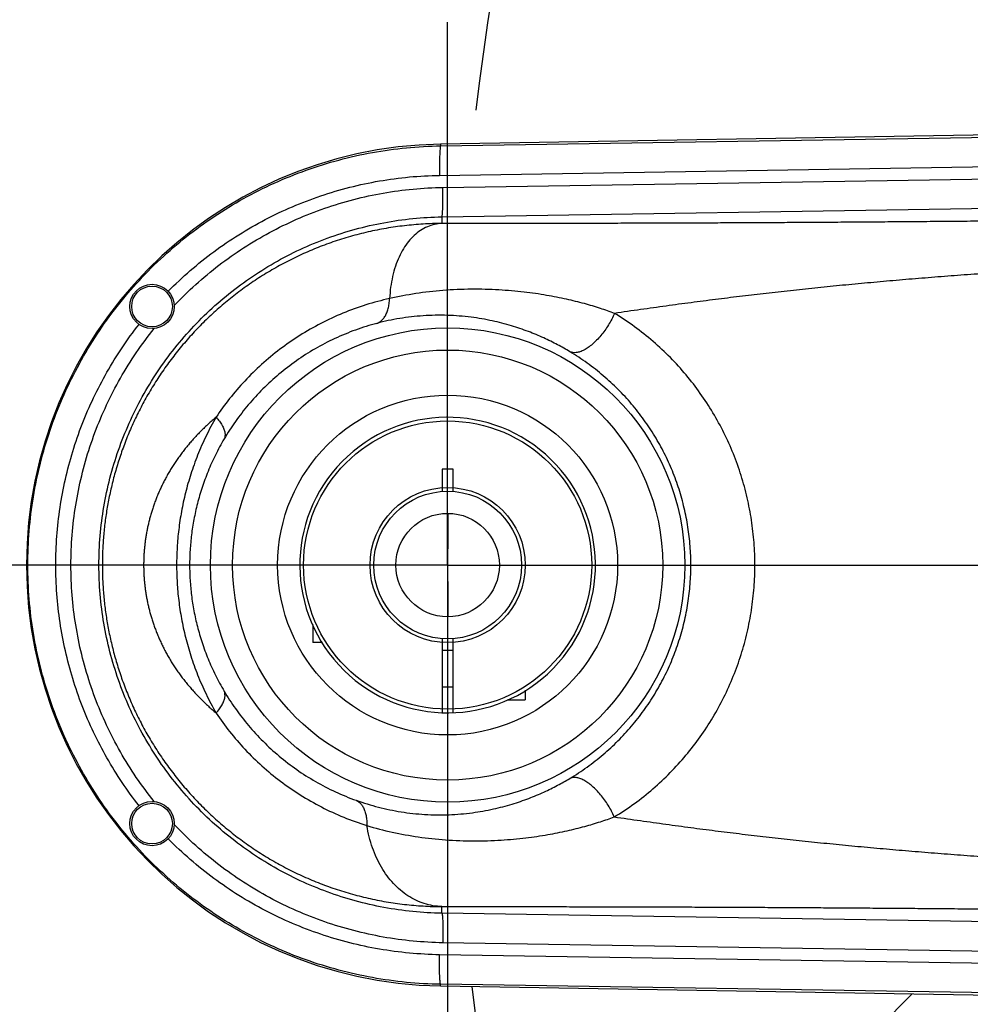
# Model space of a CAD drawing. Extents: x 0 to 594, y 0 to 420.
# Tile 4 of 67: x 22 to 43, y 287 to 309. Entities that reach past the tile are written whole.
import ezdxf

# ---------------------------------------------------------------- set-up
doc = ezdxf.new("R2010")
doc.units = 0
doc.header["$LTSCALE"] = 32.67
doc.linetypes.add('CENTER', pattern=[0.6, 0.375, -0.075, 0.075, -0.075])
doc.linetypes.add('PHANTOM', pattern=[0.8, 0.45, -0.05, 0.1, -0.05, 0.1, -0.05])
doc.layers.get('0').update_dxf_attribs({"linetype": 'CONTINUOUS'})
for name, color, linetype in [('CRV', 7, 'CONTINUOUS'), ('DEFAULT_1', 7, 'CENTER'), ('PARAM_DIM', 7, 'CONTINUOUS')]:
    doc.layers.add(name, color=color, linetype=linetype)
doc.styles.get("Standard").update_dxf_attribs({"font": 'txt', "width": 0.8})
doc.dimstyles.new('DIMSTYLE_8', dxfattribs={"dimtxt": 3.8, "dimasz": 1.8, "dimexe": 0.18, "dimexo": 0.0625, "dimgap": 0.09, "dimtad": 1, "dimlfac": 6, "dimtxsty": 'STANDARD', "dimblk": 'OPEN', "dimblk1": 'OPEN', "dimblk2": 'OPEN', "dimcen": 0.09, "dimazin": 3, "dimtp": 0.01, "dimtm": 0.01, "dimtfac": 1, "dimtofl": 0, "dimtmove": 0, "dimatfit": 3, "dimtolj": 1})

# ---------------------------------------------------------------- blocks, each defined once
blk = doc.blocks.new('_OPEN')
at = {"color": 0, "linetype": 'BYBLOCK'}
for p, q in [((0, 0), (-1, 0.342)), ((-1, -0.342), (0, 0)), ((-1, 0), (0, 0))]:
    blk.add_line(p, q, dxfattribs=at)
blk = doc.blocks.new('*D38')
at = {"layer": 'PARAM_DIM', "color": 2, "linetype": 'CONTINUOUS'}
blk.add_line((38.367, 262.954), (114.653, 296.493), dxfattribs=at)
at = {"layer": 'PARAM_DIM', "color": 2, "linetype": 'CONTINUOUS', "xscale": 1.8, "yscale": 1.8, "zscale": 1.8, "rotation": 203.732701}
blk.add_blockref('_OPEN', (38.367, 262.954), dxfattribs=at)

msp = doc.modelspace()

# ---------------------------------------------------------------- linework, layer by layer
at = {"color": 7, "linetype": 'CONTINUOUS'}
for p, q in [((81.14723, 306.82314), (31.16112, 305.98992)), ((31.19441, 298.66003), (31.19441, 298.15534)), ((31.44441, 298.66003), (31.19441, 298.66003)), ((31.44441, 298.15534), (31.44441, 298.66003)), ((28.27775, 295.15336), (28.27775, 294.74336)), ((31.19441, 294.83139), (31.19441, 293.16238)), ((31.44441, 293.16238), (31.44441, 294.83139)), ((28.49371, 294.74336), (28.27775, 294.74336)), ((31.19441, 294.5767), (31.44441, 294.5767)), ((31.19441, 293.74336), (31.44441, 293.74336)), ((33.06941, 293.66766), (33.06941, 293.4517)), ((32.65942, 293.4517), (33.06941, 293.4517)), ((31.16112, 286.99681), (81.14723, 286.16359))]:
    msp.add_line(p, q, dxfattribs=at)
at = {"color": 9, "linetype": 'CONTINUOUS'}
for p, q in [((31.16178, 305.95165), (55.82568, 306.34021)), ((31.16112, 305.98992), (31.16178, 305.95165)), ((31.13797, 305.28518), (54.1529, 305.64775)), ((31.21227, 305.01423), (54.24055, 305.37702)), ((31.18851, 304.34776), (55.77811, 304.73515)), ((31.18851, 304.34776), (31.19097, 304.19915)), ((31.18851, 288.63897), (31.19097, 288.78766)), ((55.77811, 288.25158), (31.18851, 288.63897)), ((54.24055, 287.60971), (31.21227, 287.9725)), ((54.1529, 287.33897), (31.13797, 287.70155)), ((31.16112, 286.99681), (31.16178, 287.03508)), ((55.82568, 286.64652), (31.16178, 287.03508))]:
    msp.add_line(p, q, dxfattribs=at)
at = {"color": 7, "linetype": 'CONTINUOUS'}
for centre, radius in [((24.65275, 302.3267), 0.5), ((24.65275, 302.3267), 0.45833), ((31.31941, 296.49336), 3.83333), ((31.31941, 296.49336), 3.24997), ((31.31941, 296.49336), 1.74997), ((31.31941, 296.49336), 1.66667), ((31.31941, 296.49336), 1.16667), ((24.65275, 290.66003), 0.5), ((24.65275, 290.66003), 0.45833)]:
    msp.add_circle(centre, radius, dxfattribs=at)
at = {"color": 9, "linetype": 'CONTINUOUS'}
for radius in [5.35018, 4.85049]:
    msp.add_circle((31.31941, 296.49336), radius, dxfattribs=at)
at = {"color": 7, "linetype": 'CONTINUOUS'}
for radius, start, end in [(9.49787, 90.954974, 269.045026), (3.33333, 315.729349, 315.416223)]:
    msp.add_arc((31.31941, 296.49336), radius, start, end, dxfattribs=at)
at = {"color": 9, "linetype": 'CONTINUOUS'}
for points, knots in [([(31.16178, 287.03508), (30.90364, 287.03916), (30.38745, 287.06849), (29.61958, 287.17566), (28.86301, 287.34529), (28.12292, 287.57622), (27.40424, 287.86689), (26.71181, 288.21534), (26.05026, 288.61921), (25.42402, 289.07577), (24.83727, 289.58195), (24.29394, 290.13434), (23.79764, 290.72922), (23.35167, 291.36261), (22.959, 292.03026), (22.62224, 292.72769), (22.34361, 293.45024), (22.12496, 294.19309), (21.96775, 294.95128), (21.873, 295.71974), (21.84135, 296.49337), (21.873, 297.26699), (21.96775, 298.03545), (22.12496, 298.79364), (22.34361, 299.53649), (22.62224, 300.25904), (22.959, 300.95647), (23.35167, 301.62412), (23.79764, 302.25751), (24.29394, 302.85239), (24.83728, 303.40478), (25.42402, 303.91096), (26.05026, 304.36752), (26.71181, 304.77139), (27.40424, 305.11984), (28.12292, 305.41051), (28.86302, 305.64144), (29.61958, 305.81107), (30.38745, 305.91824), (30.90364, 305.94757), (31.16178, 305.95165)], [0, 0, 0, 0, 0.0263347, 0.05266872, 0.07900219, 0.10533398, 0.13166364, 0.15799121, 0.18431604, 0.21063798, 0.23695674, 0.26327252, 0.28958509, 0.31589471, 0.34220137, 0.36850552, 0.39480731, 0.42110725, 0.44740566, 0.4737031, 0.50000001, 0.52629693, 0.55259437, 0.57889278, 0.60519272, 0.63149451, 0.65779866, 0.68410532, 0.71041494, 0.7367275, 0.76304328, 0.78936205, 0.81568399, 0.84200882, 0.86833639, 0.89466605, 0.92099783, 0.94733131, 0.97366533, 1, 1, 1, 1]), ([(31.16175, 305.95165), (31.15823, 305.95041), (31.15529, 305.93537), (31.15043, 305.91208), (31.14681, 305.87012), (31.14315, 305.81602), (31.14032, 305.74841), (31.13815, 305.66994), (31.13681, 305.58213), (31.13629, 305.48721), (31.13664, 305.38742), (31.13743, 305.31953), (31.13797, 305.28518)], [0, 0, 0, 0, 0.01674712, 0.05584814, 0.11730947, 0.19983969, 0.30152534, 0.41995768, 0.55231114, 0.69541857, 0.84585064, 1, 1, 1, 1]), ([(25.01728, 302.66892), (25.17692, 302.83073), (25.50901, 303.14218), (26.04181, 303.56929), (26.6063, 303.95393), (27.19898, 304.29366), (27.81629, 304.58643), (28.45449, 304.83045), (29.10975, 305.02425), (29.77811, 305.16663), (30.45547, 305.25674), (30.91045, 305.28159), (31.13797, 305.28518)], [0, 0, 0, 0, 0.09991643, 0.19989168, 0.29987826, 0.3998752, 0.49988162, 0.59989558, 0.69991731, 0.79994498, 0.899974, 1, 1, 1, 1]), ([(25.15237, 302.34621), (25.30808, 302.51101), (25.63288, 302.82836), (26.15635, 303.26389), (26.71287, 303.65626), (27.29882, 304.00295), (27.91084, 304.30195), (28.54539, 304.55141), (29.19814, 304.74944), (29.86382, 304.89451), (30.53648, 304.98571), (30.98743, 305.01069), (31.21227, 305.01423)], [0, 0, 0, 0, 0.10005067, 0.20013056, 0.30019172, 0.4002059, 0.50025235, 0.60044975, 0.70075787, 0.80094435, 0.90077077, 1, 1, 1, 1]), ([(31.18849, 304.34776), (31.19201, 304.349), (31.19496, 304.36404), (31.19981, 304.38733), (31.20343, 304.42929), (31.20709, 304.48339), (31.20992, 304.551), (31.21209, 304.62947), (31.21343, 304.71728), (31.21395, 304.8122), (31.2136, 304.91199), (31.21281, 304.97988), (31.21227, 305.01423)], [0, 0, 0, 0, 0.01674712, 0.05584814, 0.11730947, 0.19983969, 0.30152534, 0.41995768, 0.55231114, 0.69541857, 0.84585064, 1, 1, 1, 1]), ([(31.18851, 288.63897), (30.97015, 288.64239), (30.53214, 288.66755), (29.8793, 288.76027), (29.23422, 288.90802), (28.60324, 289.10976), (27.99186, 289.36373), (27.40453, 289.6679), (26.84497, 290.02023), (26.31689, 290.4184), (25.82413, 290.85955), (25.37027, 291.34043), (24.9585, 291.85762), (24.59166, 292.40749), (24.27231, 292.98617), (24.00271, 293.58956), (23.78474, 294.21338), (23.61992, 294.85324), (23.5094, 295.50465), (23.45395, 296.16301), (23.45394, 296.82369), (23.5094, 297.48206), (23.61992, 298.13346), (23.78474, 298.77333), (24.0027, 299.39715), (24.2723, 300.00054), (24.59164, 300.57922), (24.95848, 301.12909), (25.37025, 301.64628), (25.82411, 302.12716), (26.31687, 302.56831), (26.84495, 302.96649), (27.40451, 303.31882), (27.99184, 303.62299), (28.60321, 303.87696), (29.23419, 304.0787), (29.87928, 304.22646), (30.53213, 304.31918), (30.97015, 304.34434), (31.18851, 304.34776)], [0, 0, 0, 0, 0.02682394, 0.05381371, 0.08089942, 0.10801047, 0.13508288, 0.16211721, 0.18915361, 0.2162049, 0.24325424, 0.27029279, 0.29732546, 0.32435682, 0.35138588, 0.37841125, 0.4054336, 0.43245384, 0.45947281, 0.48649066, 0.51350828, 0.54052613, 0.5675451, 0.59456534, 0.62158768, 0.64861306, 0.67564211, 0.70267348, 0.72970615, 0.75674469, 0.78379402, 0.81084534, 0.83788178, 0.86491606, 0.89198835, 0.91909937, 0.9461853, 0.97317551, 1, 1, 1, 1]), ([(60.47219, 304.47494), (60.22763, 304.47086), (59.73987, 304.46279), (59.01045, 304.45092), (58.2856, 304.43933), (57.56566, 304.428), (56.85082, 304.41695), (56.14113, 304.40617), (55.43665, 304.39567), (54.73746, 304.38545), (54.04365, 304.37549), (53.35529, 304.36582), (52.67249, 304.35641), (51.99534, 304.34729), (51.32395, 304.33844), (50.65839, 304.32986), (49.99895, 304.32156), (49.34616, 304.31355), (48.70072, 304.30582), (48.0631, 304.29839), (47.43346, 304.29126), (46.81182, 304.28441), (46.19822, 304.27785), (45.59271, 304.27158), (44.99535, 304.26559), (44.40622, 304.25988), (43.82536, 304.25446), (43.25283, 304.24931), (42.68868, 304.24444), (42.13295, 304.23985), (41.58573, 304.23553), (41.04699, 304.23148), (40.51679, 304.2277), (39.9956, 304.22419), (39.48352, 304.22095), (38.97929, 304.21796), (38.47938, 304.21521), (37.97878, 304.21268), (37.47275, 304.21034), (36.95835, 304.20819), (36.4347, 304.20624), (35.90209, 304.20449), (35.36183, 304.20297), (34.81693, 304.20169), (34.27233, 304.20066), (33.73289, 304.19988), (33.20194, 304.19933), (32.68153, 304.19902), (32.17314, 304.1989), (31.67766, 304.19895), (31.35178, 304.19907), (31.19097, 304.19915)], [0, 0, 0, 0, 0.0250583, 0.0499776, 0.07473836, 0.09932819, 0.12374291, 0.14798223, 0.17204333, 0.19592388, 0.21962098, 0.24313136, 0.26645198, 0.28957978, 0.31251113, 0.33524151, 0.35777145, 0.38007533, 0.40212348, 0.42390049, 0.44540362, 0.466634, 0.48759026, 0.50827017, 0.52867132, 0.54879135, 0.56862889, 0.58818222, 0.60744896, 0.62642763, 0.64511762, 0.66351357, 0.68162225, 0.69943716, 0.71690998, 0.73408534, 0.75109654, 0.76812547, 0.78537208, 0.80293873, 0.82082619, 0.8390192, 0.85750434, 0.87617597, 0.89484324, 0.91329877, 0.93144073, 0.94923839, 0.96661472, 0.98352444, 1, 1, 1, 1]), ([(31.19097, 304.19915), (31.12024, 304.19879), (30.97901, 304.19612), (30.76768, 304.1863), (30.55734, 304.17071), (30.34813, 304.14943), (30.14021, 304.12252), (29.93372, 304.09006), (29.72882, 304.05212), (29.52565, 304.00878), (29.32438, 303.96014), (29.12514, 303.90628), (28.92805, 303.84728), (28.73323, 303.78326), (28.5408, 303.71428), (28.35088, 303.64047), (28.16359, 303.56192), (27.97904, 303.47873), (27.79735, 303.39102), (27.6186, 303.29889), (27.4429, 303.20245), (27.27033, 303.1018), (27.101, 302.99707), (26.93499, 302.88838), (26.77241, 302.77585), (26.61332, 302.6596), (26.45779, 302.53974), (26.30587, 302.41638), (26.15767, 302.28967), (26.01329, 302.15977), (25.87281, 302.02683), (25.73626, 301.89098), (25.60365, 301.75229), (25.47497, 301.61084), (25.35018, 301.46663), (25.22918, 301.31964), (25.11192, 301.16978), (24.99842, 301.0171), (24.88877, 300.86176), (24.78315, 300.70403), (24.68172, 300.54418), (24.58464, 300.38257), (24.49203, 300.21953), (24.40392, 300.05526), (24.32022, 299.88977), (24.24088, 299.72309), (24.16589, 299.55532), (24.09526, 299.38667), (24.02905, 299.21745), (23.96732, 299.04805), (23.9101, 298.8789), (23.85737, 298.7103), (23.80903, 298.54242), (23.76497, 298.37529), (23.72505, 298.20893), (23.68915, 298.04329), (23.65716, 297.87831), (23.62897, 297.71391), (23.60449, 297.55003), (23.58365, 297.38659), (23.56639, 297.22356), (23.55265, 297.06089), (23.54238, 296.8985), (23.53556, 296.7363), (23.53215, 296.57421), (23.53216, 296.41216), (23.53557, 296.25007), (23.5424, 296.08787), (23.55268, 295.92548), (23.56642, 295.7628), (23.5837, 295.59977), (23.60454, 295.43634), (23.62903, 295.27245), (23.65722, 295.10805), (23.68922, 294.94307), (23.72513, 294.77743), (23.76506, 294.61107), (23.80913, 294.44395), (23.85748, 294.27606), (23.91023, 294.10745), (23.96745, 293.9383), (24.02919, 293.7689), (24.09542, 293.59967), (24.16605, 293.43103), (24.24106, 293.26326), (24.32041, 293.09658), (24.40411, 292.93111), (24.49223, 292.76684), (24.58485, 292.6038), (24.68194, 292.44219), (24.78336, 292.28238), (24.88894, 292.12472), (24.9985, 291.96952), (25.1119, 291.81698), (25.22904, 291.66727), (25.34993, 291.52039), (25.47465, 291.37627), (25.60328, 291.23485), (25.73588, 291.09615), (25.87245, 290.96026), (26.01294, 290.8273), (26.15731, 290.69739), (26.30548, 290.57069), (26.45737, 290.44734), (26.61289, 290.32747), (26.77197, 290.21121), (26.93454, 290.09868), (27.10053, 289.98998), (27.26986, 289.88524), (27.44242, 289.78459), (27.61812, 289.68813), (27.79687, 289.59598), (27.97857, 289.50826), (28.16311, 289.42506), (28.35041, 289.34649), (28.54034, 289.27266), (28.73279, 289.20367), (28.92763, 289.13963), (29.12474, 289.08062), (29.32401, 289.02674), (29.52531, 288.97808), (29.7285, 288.93473), (29.93344, 288.89678), (30.13996, 288.86431), (30.34793, 288.83739), (30.55718, 288.81611), (30.76758, 288.80052), (30.97896, 288.79069), (31.12023, 288.78802), (31.19097, 288.78766)], [0, 0, 0, 0, 0.00879816, 0.01756956, 0.02631456, 0.03503339, 0.0437261, 0.05239269, 0.0610329, 0.06964613, 0.07823149, 0.08678892, 0.09531872, 0.10382116, 0.11229669, 0.12074546, 0.12916614, 0.13755886, 0.14592402, 0.15426172, 0.16257207, 0.17085515, 0.1791107, 0.18733803, 0.19553624, 0.20370521, 0.21184648, 0.21996116, 0.22804694, 0.23610007, 0.24411874, 0.25210452, 0.26005964, 0.26798653, 0.27589058, 0.283781, 0.29166818, 0.29955899, 0.30744545, 0.31531908, 0.32317203, 0.33099362, 0.33876929, 0.34649501, 0.35418164, 0.36183659, 0.36945754, 0.37704035, 0.38457938, 0.39206049, 0.39946672, 0.40679122, 0.41403412, 0.42119853, 0.42829009, 0.43531529, 0.44228098, 0.44919442, 0.45606294, 0.4628928, 0.46968873, 0.4764556, 0.48319998, 0.48992913, 0.49664945, 0.50336682, 0.51008717, 0.51681634, 0.52356074, 0.53032763, 0.5371236, 0.54395363, 0.55082232, 0.55773588, 0.56470158, 0.57172671, 0.57881823, 0.58598275, 0.59322609, 0.60055101, 0.60795767, 0.61543874, 0.62297801, 0.6305614, 0.63818244, 0.64583714, 0.65352327, 0.66124855, 0.66902486, 0.67684774, 0.68469963, 0.69256864, 0.70044865, 0.70833098, 0.71621064, 0.72409411, 0.73199322, 0.73991799, 0.7478738, 0.75586158, 0.76388175, 0.77193447, 0.78001864, 0.78813198, 0.79627302, 0.80444205, 0.81264002, 0.820867, 0.82912235, 0.83740546, 0.84571601, 0.85405398, 0.86241948, 0.87081263, 0.87923384, 0.88768317, 0.89615968, 0.90466304, 0.91319383, 0.92175238, 0.93033902, 0.93895374, 0.94759552, 0.95626359, 0.96495792, 0.97367868, 0.98242598, 0.99119972, 1, 1, 1, 1]), ([(31.19097, 304.19915), (31.13465, 304.19677), (31.02198, 304.18169), (30.85891, 304.12801), (30.70478, 304.04432), (30.56181, 303.93198), (30.43186, 303.79261), (30.31662, 303.62802), (30.21757, 303.44019), (30.13608, 303.2313), (30.07332, 303.0037), (30.03033, 302.75998), (30.01568, 302.59185), (30.01168, 302.50588)], [0, 0, 0, 0, 0.07485707, 0.14997141, 0.22679272, 0.30659812, 0.39040746, 0.47894985, 0.5726696, 0.67175422, 0.77617049, 0.88570096, 1, 1, 1, 1]), ([(60.48609, 303.64184), (60.23944, 303.6378), (59.74749, 303.62975), (59.01179, 303.61763), (58.28062, 303.60537), (57.55433, 303.59283), (56.83304, 303.57989), (56.11679, 303.56643), (55.40559, 303.55234), (54.69946, 303.53749), (53.99843, 303.52178), (53.30253, 303.50511), (52.6118, 303.48737), (51.92624, 303.46846), (51.24589, 303.44828), (50.57076, 303.42675), (49.901, 303.40378), (49.23706, 303.37928), (48.57953, 303.35322), (47.92884, 303.32552), (47.28511, 303.29614), (46.64828, 303.265), (46.0183, 303.23205), (45.39513, 303.19722), (44.77875, 303.16046), (44.16914, 303.12172), (43.56626, 303.08094), (42.97009, 303.03809), (42.38058, 302.9931), (41.7977, 302.94595), (41.22144, 302.89658), (40.6517, 302.84495), (40.08842, 302.79103), (39.53193, 302.7348), (38.98248, 302.67627), (38.43913, 302.61532), (37.89868, 302.55151), (37.35597, 302.48414), (36.80554, 302.41268), (36.24341, 302.33682), (35.6679, 302.25642), (35.27975, 302.20072), (35.08342, 302.17217)], [0, 0, 0, 0, 0.02906168, 0.05796377, 0.08668495, 0.11521193, 0.14354106, 0.17167358, 0.19960816, 0.22734422, 0.25488079, 0.28221666, 0.30935107, 0.33628346, 0.36301289, 0.38953723, 0.41586165, 0.44196283, 0.46780957, 0.49338549, 0.51868956, 0.54372662, 0.5684993, 0.59300896, 0.61725668, 0.64124355, 0.6649718, 0.68844351, 0.71165993, 0.7346231, 0.75733658, 0.77979802, 0.80201793, 0.82399994, 0.84569093, 0.86711476, 0.88841315, 0.90980281, 0.93154151, 0.95380342, 0.97662737, 1, 1, 1, 1]), ([(35.08337, 302.17217), (34.97819, 302.21151), (34.75326, 302.28956), (34.39229, 302.39662), (33.98766, 302.49636), (33.53429, 302.58522), (33.02631, 302.65807), (32.45979, 302.70728), (31.84854, 302.72241), (31.22146, 302.69542), (30.60576, 302.62508), (30.20669, 302.55009), (30.01168, 302.50588)], [0, 0, 0, 0, 0.06542731, 0.1386558, 0.21928314, 0.30813331, 0.40770872, 0.51812554, 0.63924142, 0.76368228, 0.88350011, 1, 1, 1, 1]), ([(30.01155, 302.50607), (29.83131, 302.46618), (29.47458, 302.37079), (28.95507, 302.18222), (28.45592, 301.95038), (27.98137, 301.67797), (27.53514, 301.36818), (27.12058, 301.02471), (26.74058, 300.65176), (26.39764, 300.25421), (26.19285, 299.97348), (26.09715, 299.83054)], [0, 0, 0, 0, 0.11401803, 0.22773312, 0.34095301, 0.45352438, 0.56527835, 0.67606694, 0.78565019, 0.89375149, 1, 1, 1, 1]), ([(29.72608, 301.94652), (29.74929, 301.95474), (29.79498, 301.97821), (29.85486, 302.03079), (29.90625, 302.09982), (29.94838, 302.18377), (29.98065, 302.28105), (30.00251, 302.38989), (30.00965, 302.46641), (30.01155, 302.50607)], [0, 0, 0, 0, 0.11146023, 0.22946414, 0.35774883, 0.4985686, 0.65281494, 0.82028177, 1, 1, 1, 1]), ([(34.07834, 301.30514), (33.98685, 301.36016), (33.79261, 301.46992), (33.48031, 301.62352), (33.13325, 301.76813), (32.74675, 301.8993), (32.31495, 302.01085), (31.83312, 302.09375), (31.31105, 302.13534), (30.77215, 302.1259), (30.2398, 302.06444), (29.89479, 301.99087), (29.72608, 301.94652)], [0, 0, 0, 0, 0.07089286, 0.14807476, 0.23097749, 0.32039521, 0.41888697, 0.52683463, 0.64465585, 0.7661471, 0.88416152, 1, 1, 1, 1]), ([(35.08349, 302.17213), (35.0636, 302.12722), (35.02027, 302.0382), (34.94634, 301.90931), (34.86427, 301.78619), (34.77588, 301.67155), (34.68312, 301.56792), (34.58803, 301.47757), (34.49268, 301.40244), (34.39908, 301.34414), (34.30913, 301.30389), (34.22443, 301.28268), (34.14651, 301.28141), (34.09909, 301.29506), (34.07833, 301.30513)], [0, 0, 0, 0, 0.10350608, 0.20842882, 0.31290632, 0.41509282, 0.51322767, 0.60570882, 0.69117676, 0.76861936, 0.83751557, 0.8980457, 0.95138602, 1, 1, 1, 1]), ([(38.249, 296.49336), (38.249, 296.66191), (38.23626, 297.00107), (38.1785, 297.50919), (38.08132, 298.01554), (37.94485, 298.51521), (37.76984, 299.00367), (37.55734, 299.47745), (37.30807, 299.93426), (37.02258, 300.37199), (36.70171, 300.78796), (36.34652, 301.17942), (35.95801, 301.54373), (35.53728, 301.87816), (35.23776, 302.07817), (35.08342, 302.17217)], [0, 0, 0, 0, 0.07444377, 0.14974519, 0.22566654, 0.30194803, 0.37830323, 0.45460954, 0.53106998, 0.60791973, 0.68519991, 0.76286677, 0.84113882, 0.92018242, 1, 1, 1, 1]), ([(24.35934, 291.06489), (24.2256, 291.23531), (23.97057, 291.58623), (23.62804, 292.13933), (23.32727, 292.71628), (23.06998, 293.31382), (22.85754, 293.92868), (22.69111, 294.55752), (22.57158, 295.1969), (22.4996, 295.84334), (22.47556, 296.49332), (22.49959, 297.1433), (22.57157, 297.78975), (22.69109, 298.42914), (22.85752, 299.05798), (23.06996, 299.67286), (23.32726, 300.27041), (23.62803, 300.84737), (23.97057, 301.40049), (24.22559, 301.75142), (24.35934, 301.92184)], [0, 0, 0, 0, 0.05555226, 0.11112199, 0.16668637, 0.22224585, 0.27780113, 0.33335295, 0.38890214, 0.4444496, 0.49999622, 0.55554295, 0.61109074, 0.66664047, 0.72219306, 0.77774932, 0.83331001, 0.88887583, 0.94444666, 1, 1, 1, 1]), ([(29.72608, 301.94652), (29.5628, 301.90347), (29.24027, 301.80285), (28.77283, 301.60983), (28.32617, 301.37709), (27.90435, 301.10753), (27.51086, 300.8045), (27.14888, 300.47197), (26.8211, 300.11445), (26.52981, 299.73723), (26.35869, 299.47299), (26.27962, 299.33916)], [0, 0, 0, 0, 0.11431379, 0.22836566, 0.34192875, 0.45482082, 0.56682194, 0.6777151, 0.78716504, 0.89477146, 1, 1, 1, 1]), ([(24.70173, 291.15763), (24.56015, 291.33393), (24.29093, 291.69798), (23.93192, 292.27427), (23.61989, 292.87727), (23.35683, 293.50309), (23.14438, 294.14778), (22.98386, 294.80728), (22.87629, 295.47741), (22.82234, 296.15395), (22.82233, 296.83264), (22.87628, 297.50919), (22.98384, 298.17933), (23.14434, 298.83884), (23.35679, 299.48355), (23.61985, 300.10939), (23.9319, 300.71241), (24.29092, 301.28873), (24.56015, 301.65279), (24.70173, 301.8291)], [0, 0, 0, 0, 0.05884168, 0.11767975, 0.17651154, 0.23533583, 0.2941541, 0.35296837, 0.41177991, 0.47058951, 0.52939864, 0.58820857, 0.6470208, 0.70583606, 0.76465567, 0.82348162, 0.88231557, 0.94115584, 1, 1, 1, 1]), ([(36.80487, 296.49336), (36.80487, 296.63594), (36.79391, 296.92288), (36.74421, 297.35275), (36.66062, 297.78118), (36.54319, 298.20404), (36.3926, 298.61749), (36.2097, 299.01866), (35.99512, 299.4056), (35.74931, 299.77656), (35.47295, 300.12928), (35.16695, 300.46143), (34.83213, 300.77081), (34.46942, 301.05507), (34.21134, 301.22514), (34.07834, 301.30514)], [0, 0, 0, 0, 0.07398666, 0.14883996, 0.22434832, 0.30027258, 0.37634531, 0.45245983, 0.5288328, 0.60571236, 0.68315086, 0.76111285, 0.8398248, 0.91945788, 1, 1, 1, 1]), ([(26.09715, 299.83055), (26.06727, 299.80519), (26.00833, 299.75411), (25.922, 299.67602), (25.83816, 299.59689), (25.7568, 299.51671), (25.67786, 299.4355), (25.60131, 299.35321), (25.52705, 299.2698), (25.45501, 299.1852), (25.38515, 299.0993), (25.31755, 299.01199), (25.25243, 298.92325), (25.18978, 298.83326), (25.12973, 298.7422), (25.07235, 298.65027), (25.01769, 298.55759), (24.96571, 298.4642), (24.91637, 298.37012), (24.86966, 298.27538), (24.82558, 298.18008), (24.78416, 298.08437), (24.74543, 297.98846), (24.70944, 297.8926), (24.67617, 297.79697), (24.64559, 297.7017), (24.61762, 297.60684), (24.5922, 297.5124), (24.56924, 297.41837), (24.54868, 297.32471), (24.53045, 297.23139), (24.5145, 297.13837), (24.50077, 297.0456), (24.48923, 296.95307), (24.47984, 296.86075), (24.47257, 296.7686), (24.46739, 296.67658), (24.4643, 296.58465), (24.46328, 296.49275), (24.46433, 296.40085), (24.46745, 296.30892), (24.47265, 296.2169), (24.47995, 296.12475), (24.48937, 296.03243), (24.50094, 295.93989), (24.5147, 295.84712), (24.53068, 295.7541), (24.54894, 295.66077), (24.56953, 295.56711), (24.59252, 295.47307), (24.61797, 295.37863), (24.64597, 295.28377), (24.67659, 295.18849), (24.7099, 295.09286), (24.74593, 294.99698), (24.7847, 294.90107), (24.82615, 294.80537), (24.87027, 294.71007), (24.91702, 294.61534), (24.96639, 294.52127), (25.0184, 294.42791), (25.07309, 294.33523), (25.13053, 294.24331), (25.19057, 294.15224), (25.2533, 294.06233), (25.31837, 293.97363), (25.38593, 293.8864), (25.45581, 293.80061), (25.52772, 293.71597), (25.60196, 293.63258), (25.6785, 293.55026), (25.75743, 293.46898), (25.83884, 293.38872), (25.92272, 293.30949), (26.0091, 293.2313), (26.06807, 293.18016), (26.09796, 293.15478)], [0, 0, 0, 0, 0.01531082, 0.03046618, 0.04547458, 0.06034536, 0.07508795, 0.0897158, 0.10424893, 0.11871067, 0.1331242, 0.14750161, 0.16183947, 0.1761221, 0.19033332, 0.20444869, 0.21845446, 0.23236384, 0.24619585, 0.25995241, 0.2736269, 0.28721189, 0.30068914, 0.3140294, 0.32721374, 0.34024034, 0.35311424, 0.36584486, 0.37844438, 0.39092557, 0.40330182, 0.415587, 0.42779399, 0.43993299, 0.45201275, 0.4640441, 0.47604038, 0.48801441, 0.49997747, 0.51194061, 0.52391487, 0.53591152, 0.54794336, 0.56002374, 0.57216366, 0.58437184, 0.59665819, 0.60903568, 0.62151804, 0.63411884, 0.64685103, 0.65972695, 0.67275631, 0.68594307, 0.69928561, 0.71276471, 0.72635149, 0.74002744, 0.75378492, 0.76761745, 0.78152606, 0.7955323, 0.80965174, 0.82386658, 0.83814444, 0.85247418, 0.86684026, 0.88124135, 0.89569734, 0.91022626, 0.92485447, 0.93960437, 0.95448728, 0.96951014, 0.98467893, 1, 1, 1, 1]), ([(26.09715, 299.83055), (26.01632, 299.69007), (25.86744, 299.40798), (25.67821, 298.97714), (25.52441, 298.54865), (25.40355, 298.12467), (25.31321, 297.70688), (25.25105, 297.29619), (25.21494, 296.89252), (25.20706, 296.62555), (25.20705, 296.49336)], [0, 0, 0, 0, 0.13920737, 0.27368149, 0.40386214, 0.5299248, 0.65208957, 0.77075117, 0.88646625, 1, 1, 1, 1]), ([(26.09716, 299.83056), (26.12408, 299.80057), (26.1729, 299.74128), (26.23286, 299.65012), (26.27491, 299.56272), (26.29805, 299.48061), (26.30139, 299.40517), (26.28907, 299.35917), (26.27962, 299.33916)], [0, 0, 0, 0, 0.21952928, 0.4177203, 0.59309713, 0.74600765, 0.87945467, 1, 1, 1, 1]), ([(26.27962, 299.33916), (26.20899, 299.21962), (26.07886, 298.97948), (25.91331, 298.61231), (25.77871, 298.24699), (25.67292, 297.88537), (25.59382, 297.52896), (25.53939, 297.17852), (25.50777, 296.83403), (25.50087, 296.60617), (25.50086, 296.49336)], [0, 0, 0, 0, 0.1395362, 0.27418937, 0.40443563, 0.53047486, 0.65255005, 0.77107674, 0.88663, 1, 1, 1, 1]), ([(25.20705, 296.49336), (25.20706, 296.36113), (25.21495, 296.09406), (25.25108, 295.69024), (25.31329, 295.2794), (25.40369, 294.86147), (25.52465, 294.43731), (25.6786, 294.00861), (25.86801, 293.57755), (26.01704, 293.29532), (26.09796, 293.15478)], [0, 0, 0, 0, 0.1135234, 0.22922915, 0.34787632, 0.47002819, 0.59608634, 0.72627709, 0.86077559, 1, 1, 1, 1]), ([(25.50086, 296.49336), (25.50087, 296.38052), (25.50778, 296.15258), (25.53942, 295.80796), (25.59389, 295.4574), (25.67304, 295.10085), (25.77892, 294.73908), (25.91364, 294.37358), (26.07936, 294.00623), (26.20962, 293.76597), (26.28032, 293.64638)], [0, 0, 0, 0, 0.11335728, 0.22890179, 0.34741517, 0.46947861, 0.59551443, 0.72577183, 0.86045041, 1, 1, 1, 1]), ([(34.07418, 291.6791), (34.20737, 291.75905), (34.46582, 291.92906), (34.82908, 292.21332), (35.16441, 292.52275), (35.47089, 292.85501), (35.74765, 293.20786), (35.99384, 293.579), (36.20874, 293.96614), (36.39191, 294.36753), (36.54273, 294.78123), (36.66035, 295.20438), (36.7441, 295.63316), (36.79388, 296.06343), (36.80487, 296.35065), (36.80487, 296.49336)], [0, 0, 0, 0, 0.0805459, 0.16018415, 0.23890773, 0.3168693, 0.39430575, 0.471183, 0.54754979, 0.6236513, 0.69971194, 0.77563057, 0.85114065, 0.92600194, 1, 1, 1, 1]), ([(35.07861, 290.81163), (35.23316, 290.90557), (35.5331, 291.10552), (35.95447, 291.43992), (36.34357, 291.8043), (36.69931, 292.19588), (37.02066, 292.61202), (37.30658, 293.04996), (37.55622, 293.507), (37.76904, 293.98105), (37.94431, 294.46979), (38.08102, 294.96982), (38.17836, 295.47659), (38.23623, 295.98517), (38.249, 296.32466), (38.249, 296.49336)], [0, 0, 0, 0, 0.07981907, 0.15886718, 0.2371504, 0.31481664, 0.39209481, 0.46894251, 0.54539719, 0.62169109, 0.69803498, 0.7743118, 0.85023592, 0.92554599, 1, 1, 1, 1]), ([(26.09796, 293.15478), (26.12488, 293.18478), (26.1737, 293.2441), (26.23365, 293.33529), (26.27568, 293.42274), (26.29881, 293.50488), (26.30212, 293.58035), (26.28978, 293.62637), (26.28032, 293.64638)], [0, 0, 0, 0, 0.21951453, 0.41769688, 0.59307107, 0.74598499, 0.87944114, 1, 1, 1, 1]), ([(26.28032, 293.64638), (26.35969, 293.51212), (26.53151, 293.24702), (26.8241, 292.86865), (27.15342, 292.51016), (27.51717, 292.17687), (27.91262, 291.87336), (28.33658, 291.6036), (28.78545, 291.37101), (29.09826, 291.24282), (29.25747, 291.18574)], [0, 0, 0, 0, 0.11877686, 0.2402531, 0.36382755, 0.48902932, 0.61548998, 0.74296293, 0.8712024, 1, 1, 1, 1]), ([(26.09796, 293.15478), (26.19411, 293.01123), (26.39991, 292.72932), (26.74471, 292.3302), (27.12689, 291.95593), (27.54394, 291.61145), (27.99289, 291.30103), (28.47037, 291.02841), (28.97253, 290.79682), (29.32048, 290.67176), (29.49712, 290.61684)], [0, 0, 0, 0, 0.11988284, 0.24187967, 0.36556618, 0.49061228, 0.61675667, 0.74383085, 0.87164572, 1, 1, 1, 1]), ([(29.25747, 291.18574), (29.42176, 291.12672), (29.75579, 291.02407), (30.2726, 290.91706), (30.80626, 290.85869), (31.34453, 290.85264), (31.86372, 290.89709), (32.33943, 290.9814), (32.76446, 291.09297), (33.14415, 291.2229), (33.48527, 291.36561), (33.79276, 291.51702), (33.984, 291.62496), (34.07418, 291.6791)], [0, 0, 0, 0, 0.10466781, 0.20916046, 0.31600357, 0.42605339, 0.53139213, 0.62797484, 0.71537323, 0.79461077, 0.8684033, 0.93693301, 1, 1, 1, 1]), ([(35.07868, 290.81167), (35.05882, 290.85659), (35.01557, 290.94563), (34.94175, 291.07455), (34.85978, 291.19771), (34.77148, 291.31238), (34.67881, 291.41604), (34.5838, 291.50643), (34.48851, 291.58159), (34.39495, 291.63994), (34.30502, 291.68022), (34.22033, 291.70147), (34.1424, 291.70278), (34.09495, 291.68916), (34.07418, 291.6791)], [0, 0, 0, 0, 0.10350499, 0.20842205, 0.31289054, 0.41506619, 0.51318987, 0.60566113, 0.69112213, 0.76856234, 0.83746225, 0.89800331, 0.95136202, 1, 1, 1, 1]), ([(29.25747, 291.18574), (29.27957, 291.17569), (29.32248, 291.1489), (29.37712, 291.09262), (29.42232, 291.02109), (29.45748, 290.93581), (29.48219, 290.83831), (29.49612, 290.73006), (29.49797, 290.65447), (29.49719, 290.61529)], [0, 0, 0, 0, 0.11173464, 0.22988419, 0.35813952, 0.49875428, 0.65265334, 0.81968521, 1, 1, 1, 1]), ([(29.49735, 290.61525), (29.68613, 290.55883), (30.07036, 290.45984), (30.6635, 290.3527), (31.27928, 290.28646), (31.90359, 290.26351), (32.50869, 290.28182), (33.06498, 290.33262), (33.56226, 290.40565), (34.00525, 290.49353), (34.40099, 290.59161), (34.75481, 290.69672), (34.97529, 290.77312), (35.07856, 290.81164)], [0, 0, 0, 0, 0.10414281, 0.20949041, 0.31832602, 0.43122241, 0.53942952, 0.63808833, 0.72631704, 0.8049723, 0.876711, 0.94174261, 1, 1, 1, 1]), ([(35.07861, 290.81163), (35.27499, 290.7831), (35.66304, 290.72746), (36.23814, 290.64721), (36.79968, 290.57153), (37.34968, 290.50023), (37.89225, 290.433), (38.4328, 290.3693), (38.9763, 290.30846), (39.5259, 290.25002), (40.08251, 290.1939), (40.64593, 290.14007), (41.21587, 290.08854), (41.79232, 290.03926), (42.37542, 289.9922), (42.96513, 289.9473), (43.56151, 289.90453), (44.1646, 289.86384), (44.77441, 289.82518), (45.39099, 289.7885), (46.01436, 289.75375), (46.64456, 289.72087), (47.28163, 289.68981), (47.9256, 289.66049), (48.57644, 289.63287), (49.23401, 289.60688), (49.89798, 289.58245), (50.56782, 289.55954), (51.24312, 289.53807), (51.92365, 289.51794), (52.60939, 289.49908), (53.30032, 289.48139), (53.9964, 289.46476), (54.69762, 289.44909), (55.40395, 289.43428), (56.11536, 289.42021), (56.83181, 289.40678), (57.55329, 289.39386), (58.27981, 289.38134), (59.01123, 289.36909), (59.74722, 289.35697), (60.23935, 289.34893), (60.48608, 289.34488)], [0, 0, 0, 0, 0.02337477, 0.04617418, 0.06839732, 0.09011565, 0.1114992, 0.13279436, 0.15422663, 0.17591664, 0.19789497, 0.22012171, 0.24258287, 0.26530129, 0.28826857, 0.31148786, 0.33496318, 0.35869558, 0.38268599, 0.4069365, 0.43144931, 0.45622589, 0.48126806, 0.50657829, 0.53215646, 0.55799855, 0.58409293, 0.61041701, 0.63694423, 0.66367569, 0.69061052, 0.71774743, 0.74508574, 0.77262478, 0.80036368, 0.82830135, 0.856437, 0.88476842, 0.91329718, 0.94202498, 0.97093414, 1, 1, 1, 1]), ([(31.21227, 287.9725), (30.98744, 287.97604), (30.5365, 288.00102), (29.86385, 288.09222), (29.19817, 288.23728), (28.54541, 288.43531), (27.91087, 288.68476), (27.29885, 288.98377), (26.71288, 289.33046), (26.15635, 289.72284), (25.63287, 290.15837), (25.30808, 290.47572), (25.15237, 290.64052)], [0, 0, 0, 0, 0.09922583, 0.19905083, 0.29923704, 0.39954668, 0.49974354, 0.59978858, 0.69980536, 0.79987036, 0.89995031, 1, 1, 1, 1]), ([(31.19097, 288.78766), (31.12345, 288.78991), (30.9887, 288.80358), (30.79117, 288.85191), (30.60097, 288.92745), (30.42009, 289.0294), (30.25033, 289.15663), (30.09335, 289.3078), (29.95065, 289.48136), (29.82359, 289.67553), (29.71336, 289.8884), (29.62102, 290.11788), (29.54739, 290.36193), (29.51175, 290.53068), (29.49712, 290.61684)], [0, 0, 0, 0, 0.07501905, 0.14983004, 0.22512369, 0.3015571, 0.3797124, 0.46006835, 0.54298203, 0.62868244, 0.71727345, 0.80874029, 0.90295825, 1, 1, 1, 1]), ([(31.13797, 287.70155), (30.91045, 287.70514), (30.45547, 287.72999), (29.77811, 287.8201), (29.10975, 287.96248), (28.4545, 288.15627), (27.81629, 288.4003), (27.19899, 288.69307), (26.60631, 289.0328), (26.04181, 289.41744), (25.50901, 289.84455), (25.17692, 290.156), (25.01728, 290.31781)], [0, 0, 0, 0, 0.10002609, 0.20005491, 0.3000824, 0.40010402, 0.50011792, 0.60012435, 0.70012134, 0.80010803, 0.9000834, 1, 1, 1, 1]), ([(31.19097, 288.78766), (31.35187, 288.78774), (31.67786, 288.78787), (32.1735, 288.78792), (32.68204, 288.7878), (33.20272, 288.78748), (33.73381, 288.78694), (34.27285, 288.78616), (34.81644, 288.78512), (35.36015, 288.78384), (35.89973, 288.78232), (36.43203, 288.78058), (36.9553, 288.77863), (37.46911, 288.77648), (37.97462, 288.77414), (38.47498, 288.7716), (38.97495, 288.76885), (39.47933, 288.76586), (39.99158, 288.76262), (40.51292, 288.7591), (41.04325, 288.75532), (41.58219, 288.75127), (42.1296, 288.74694), (42.68553, 288.74235), (43.24987, 288.73748), (43.82258, 288.73233), (44.40363, 288.7269), (44.99294, 288.72119), (45.59045, 288.7152), (46.19613, 288.70892), (46.8099, 288.70236), (47.43173, 288.69551), (48.06156, 288.68837), (48.6993, 288.68094), (49.34473, 288.67321), (49.99746, 288.6652), (50.65691, 288.6569), (51.32254, 288.64832), (51.99404, 288.63947), (52.67128, 288.63034), (53.35418, 288.62093), (54.04263, 288.61125), (54.73654, 288.6013), (55.43582, 288.59107), (56.1404, 288.58057), (56.85018, 288.56979), (57.5651, 288.55874), (58.28514, 288.54741), (59.01014, 288.53581), (59.73973, 288.52394), (60.22759, 288.51587), (60.47219, 288.51179)], [0, 0, 0, 0, 0.01648406, 0.03339766, 0.05077734, 0.06858383, 0.08674045, 0.10518727, 0.12380807, 0.14243004, 0.1608904, 0.17908748, 0.19696347, 0.21449977, 0.23172715, 0.24875284, 0.26576199, 0.28294875, 0.30042749, 0.31824186, 0.33636081, 0.35476023, 0.37345782, 0.39244382, 0.41171648, 0.43127606, 0.4511203, 0.4712465, 0.49165293, 0.51233818, 0.53330021, 0.55453715, 0.57604801, 0.59782983, 0.6198766, 0.6421762, 0.66470695, 0.68744117, 0.71037563, 0.73350674, 0.75683065, 0.78034417, 0.80404432, 0.82792816, 0.85199268, 0.87623542, 0.90065278, 0.92524468, 0.95001161, 0.97493748, 1, 1, 1, 1]), ([(31.18849, 288.63897), (31.19201, 288.63773), (31.19496, 288.62269), (31.19981, 288.5994), (31.20343, 288.55744), (31.20709, 288.50334), (31.20992, 288.43573), (31.21209, 288.35726), (31.21343, 288.26945), (31.21395, 288.17453), (31.2136, 288.07474), (31.21281, 288.00685), (31.21227, 287.9725)], [0, 0, 0, 0, 0.01674712, 0.05584813, 0.11730946, 0.19983967, 0.30152531, 0.41995764, 0.5523111, 0.69541854, 0.84585063, 1, 1, 1, 1]), ([(31.16175, 287.03508), (31.15823, 287.03632), (31.15529, 287.05136), (31.15043, 287.07465), (31.14681, 287.11661), (31.14315, 287.17071), (31.14032, 287.23832), (31.13815, 287.31679), (31.13681, 287.4046), (31.13629, 287.49952), (31.13664, 287.59931), (31.13743, 287.6672), (31.13797, 287.70155)], [0, 0, 0, 0, 0.01674713, 0.05584814, 0.11730949, 0.19983971, 0.30152536, 0.4199577, 0.55231116, 0.69541859, 0.84585066, 1, 1, 1, 1])]:
    msp.add_open_spline(points, degree=3, knots=knots, dxfattribs=at)
at = {"color": 7, "linetype": 'CONTINUOUS'}
for points in [[(33.6935, 294.15353), (33.69561, 294.1557), (33.69773, 294.15787), (33.69985, 294.16003)], [(33.69985, 294.16003), (33.70092, 294.16112), (33.70199, 294.16221), (33.70306, 294.1633)], [(33.70306, 294.1633), (33.70412, 294.16438), (33.70518, 294.16546), (33.70625, 294.16654)]]:
    msp.add_open_spline(points, degree=3, dxfattribs=at)
at = {"layer": 'CRV', "color": 2, "linetype": 'CONTINUOUS'}
msp.add_line((33.32987, 278.35069), (41.79867, 286.81949), dxfattribs=at)
at = {"layer": 'CRV', "color": 2, "linetype": 'PHANTOM'}
for start, end in [(55, 173.4479895), (179.1987828, 180.8012172), (186.5520105, 305)]:
    msp.add_arc((114.65275, 296.49336), 83.33333, start, end, dxfattribs=at)
at = {"layer": 'DEFAULT_1', "color": 7, "linetype": 'CENTER'}
for q in [(31.31941, 311.71459), (16.09819, 296.49336), (31.31941, 281.27214), (69.98608, 296.49336)]:
    msp.add_line((31.31941, 296.49336), q, dxfattribs=at)

# ---------------------------------------------------------------- dimensions: what is measured, and where the dimension line sits
at = {"layer": 'PARAM_DIM', "color": 2, "linetype": 'CONTINUOUS'}
dim = msp.add_radius_dim(center=(114.65275, 296.49336), mpoint=(38.36666, 262.95417), dimstyle='DIMSTYLE_8', dxfattribs=at)
dim.commit()
dim.dimension.update_dxf_attribs({"geometry": '*D38', "text_midpoint": (46.66407, 267.63989), "dimtype": 164})

doc.saveas('drawing.dxf')
